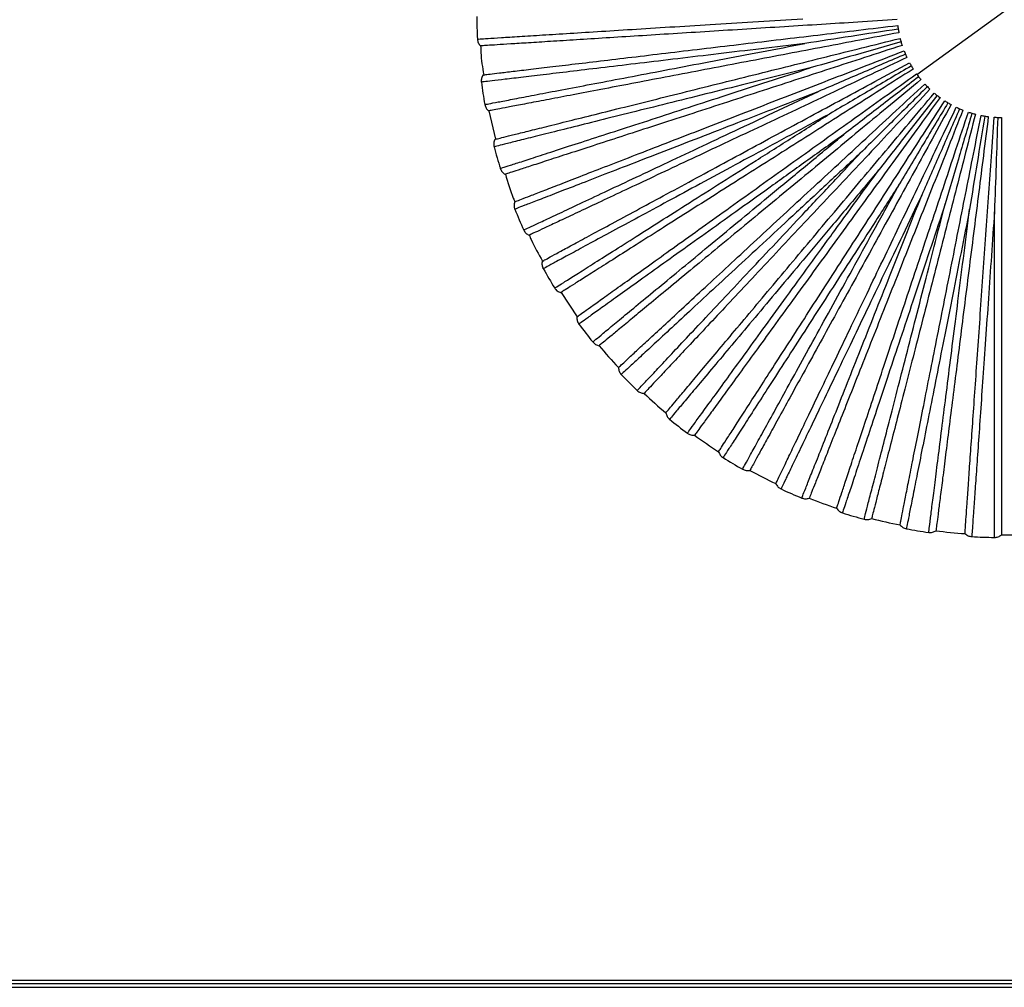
# Paper-space layout '_Superior' of a CAD drawing. Header units: millimetres. Extents: x -509 to 509, y -549 to 547.
# Tile 29 of 33: x 221 to 409, y -1 to 185. Entities that reach past the tile are written whole.
import ezdxf

# ---------------------------------------------------------------- set-up
doc = ezdxf.new("R2010")
doc.units = ezdxf.units.MM

psp = doc.layouts.new('_Superior')

# ---------------------------------------------------------------- linework, layer by layer
at = {"color": 7, "linetype": 'Continuous', "lineweight": 25}
for p, q in [((392.64, 174.32), (425, 197.83)), ((310.65, 167.35), (311.91, 161.91)), ((324.46, 132.54), (327.53, 127.88)), ((433, 0.65), (50.2, 0.65)), ((433.45, 0), (50.26, 0)), ((50.31, -0.65), (433, -0.65))]:
    psp.add_line(p, q, dxfattribs=at)
for radius, start, end in [(100.5, 180.3635, 182.836), (100.5, 187.5632, 190.0362), (100.5, 194.7631, 197.2364), (100.5, 201.963, 204.4367), (100.5, 209.1631, 211.6368), (100.5, 216.3633, 218.8369), (100, 219.6007, 222.7994), (100.5, 223.5635, 226.037), (100, 226.8006, 229.9995), (100.5, 230.7638, 233.2368), (100, 234.0003, 237.1998), (100.5, 237.964, 240.4366), (100, 241.1998, 244.4), (100.5, 245.1642, 247.6364), (100, 248.3995, 251.6002), (100.5, 252.3643, 254.8359), (100, 255.5993, 258.8005), (100.5, 259.5644, 262.0357), (100, 262.7992, 266.0006), (100.5, 266.7644, 269.2356), (100, 269.9993, 273.2007)]:
    psp.add_arc((408.82, 186.07), radius, start, end, dxfattribs=at)
for points, knots in [([(308.44, 181.1), (308.54, 181.11), (308.74, 181.12), (310.34, 181.22), (312.87, 181.38), (316.38, 181.6), (320.79, 181.88), (326.06, 182.21), (332.11, 182.59), (338.84, 183.01), (346.18, 183.47), (354.01, 183.96), (362.21, 184.48), (367.9, 184.83), (370.75, 185.01)], [0, 0, 0, 0, 0.083445, 0.167006, 0.250708, 0.333669, 0.41686, 0.500454, 0.583374, 0.666709, 0.750181, 0.833089, 0.916578, 1, 1, 1, 1]), ([(388.86, 184.82), (386.34, 184.66), (381.5, 184.35), (374.26, 183.9), (367.14, 183.45), (359.95, 183), (352.8, 182.55), (345.83, 182.11), (339.18, 181.69), (332.97, 181.3), (327.33, 180.95), (322.36, 180.63), (318.14, 180.37), (314.71, 180.15), (312.1, 179.99), (310.29, 179.87), (309.21, 179.81), (309.08, 179.8), (309.01, 179.79)], [0, 0, 0, 0, 0.062456, 0.119828, 0.179243, 0.240502, 0.303357, 0.367511, 0.432626, 0.498331, 0.564234, 0.629934, 0.695041, 0.759182, 0.822021, 0.88326, 0.942652, 1, 1, 1, 1]), ([(309.52, 174.23), (309.58, 174.24), (309.72, 174.26), (310.79, 174.38), (312.59, 174.6), (315.19, 174.91), (318.6, 175.31), (322.8, 175.82), (327.74, 176.4), (333.35, 177.07), (339.53, 177.81), (346.15, 178.6), (353.08, 179.43), (360.19, 180.27), (367.35, 181.13), (374.44, 181.97), (381.64, 182.83), (386.45, 183.41), (388.96, 183.7)], [0, 0, 0, 0, 0.057348, 0.11674, 0.177979, 0.240818, 0.304959, 0.370066, 0.435766, 0.501669, 0.567374, 0.632489, 0.696643, 0.759498, 0.820757, 0.880172, 0.937544, 1, 1, 1, 1]), ([(389.05, 183.01), (386.04, 182.55), (380.06, 181.62), (374.12, 180.7), (371.18, 180.25)], [0, 0, 0, 0, 0.504814, 1, 1, 1, 1]), ([(388.96, 183.7), (388.97, 183.6), (389, 183.39), (389.03, 183.14), (389.05, 183.01)], [0, 0, 0, 0, 0.50044, 1, 1, 1, 1]), ([(389.05, 183.01), (389.07, 182.89), (389.11, 182.64), (389.15, 182.43), (389.17, 182.32)], [0, 0, 0, 0, 0.499702, 1, 1, 1, 1]), ([(389.17, 182.32), (386.69, 181.85), (381.93, 180.94), (374.81, 179.58), (367.8, 178.25), (360.72, 176.9), (353.68, 175.56), (346.82, 174.25), (340.27, 173), (334.17, 171.83), (328.61, 170.77), (323.72, 169.84), (319.57, 169.05), (316.2, 168.4), (313.62, 167.91), (311.85, 167.57), (310.78, 167.37), (310.65, 167.35), (310.59, 167.33)], [0, 0, 0, 0, 0.062456, 0.119828, 0.179243, 0.240502, 0.303357, 0.367511, 0.432626, 0.498331, 0.564234, 0.629934, 0.695041, 0.759182, 0.822021, 0.88326, 0.942652, 1, 1, 1, 1]), ([(311.79, 161.88), (311.85, 161.9), (311.98, 161.93), (313.03, 162.19), (314.78, 162.63), (317.33, 163.26), (320.66, 164.09), (324.76, 165.12), (329.59, 166.32), (335.08, 167.69), (341.11, 169.19), (347.58, 170.8), (354.36, 172.49), (361.3, 174.23), (368.3, 175.97), (375.22, 177.7), (382.26, 179.45), (386.96, 180.62), (389.41, 181.23)], [0, 0, 0, 0, 0.057348, 0.11674, 0.177979, 0.240818, 0.304959, 0.370066, 0.435766, 0.501669, 0.567374, 0.632489, 0.696643, 0.759498, 0.820757, 0.880172, 0.937544, 1, 1, 1, 1]), ([(389.41, 181.23), (389.44, 181.13), (389.49, 180.93), (389.56, 180.68), (389.59, 180.56)], [0, 0, 0, 0, 0.50044, 1, 1, 1, 1]), ([(371.18, 180.25), (368.36, 179.91), (362.73, 179.24), (354.57, 178.26), (346.78, 177.33), (339.48, 176.46), (332.77, 175.66), (326.75, 174.94), (321.51, 174.31), (317.11, 173.79), (313.63, 173.37), (311.07, 173.07), (309.62, 172.9), (309.02, 172.82), (309.19, 172.84), (309.19, 172.84)], [0, 0, 0, 0, 0.0830931, 0.1661075, 0.249783, 0.3327881, 0.4158953, 0.4995418, 0.5824873, 0.6657176, 0.7492813, 0.8321946, 0.9155823, 0.9995321, 1, 1, 1, 1]), ([(309.06, 179.79), (309.07, 179.37), (309.11, 177.51), (309.41, 175.67), (309.64, 174.25)], [0, 0, 0, 0, 0.22957, 1, 1, 1, 1]), ([(309.86, 168.56), (309.95, 168.58), (310.15, 168.61), (311.73, 168.91), (314.22, 169.39), (317.67, 170.05), (322.01, 170.88), (327.2, 171.87), (333.15, 173), (339.78, 174.26), (347, 175.64), (354.71, 177.11), (362.78, 178.65), (368.38, 179.71), (371.18, 180.25)], [0, 0, 0, 0, 0.083445, 0.167006, 0.250708, 0.333669, 0.41686, 0.500454, 0.583374, 0.666709, 0.750181, 0.833089, 0.916578, 1, 1, 1, 1]), ([(389.8, 179.89), (387.39, 179.11), (382.79, 177.61), (375.89, 175.37), (369.1, 173.17), (362.25, 170.94), (355.44, 168.73), (348.8, 166.57), (342.45, 164.51), (336.54, 162.59), (331.16, 160.84), (326.43, 159.3), (322.41, 158), (319.14, 156.93), (316.65, 156.12), (314.93, 155.57), (313.9, 155.23), (313.77, 155.19), (313.71, 155.17)], [0, 0, 0, 0, 0.062456, 0.119828, 0.179243, 0.240502, 0.303357, 0.367511, 0.432626, 0.498331, 0.564234, 0.629934, 0.695041, 0.759182, 0.822021, 0.88326, 0.942652, 1, 1, 1, 1]), ([(389.59, 180.56), (386.66, 179.72), (380.85, 178.05), (375.07, 176.4), (372.21, 175.57)], [0, 0, 0, 0, 0.504814, 1, 1, 1, 1]), ([(389.59, 180.56), (389.63, 180.44), (389.7, 180.2), (389.76, 179.99), (389.8, 179.89)], [0, 0, 0, 0, 0.499702, 1, 1, 1, 1]), ([(315.58, 149.91), (315.64, 149.93), (315.77, 149.98), (316.78, 150.37), (318.46, 151.03), (320.91, 151.97), (324.11, 153.22), (328.05, 154.75), (332.69, 156.55), (337.96, 158.59), (343.76, 160.84), (349.98, 163.25), (356.49, 165.78), (363.16, 168.36), (369.88, 170.97), (376.54, 173.55), (383.3, 176.17), (387.82, 177.93), (390.17, 178.84)], [0, 0, 0, 0, 0.0573481, 0.1167402, 0.1779794, 0.2408178, 0.3049593, 0.3700658, 0.4357662, 0.5016686, 0.5673735, 0.6324889, 0.6966434, 0.7594984, 0.8207573, 0.8801717, 0.937544, 1, 1, 1, 1]), ([(390.72, 177.56), (388.44, 176.48), (384.05, 174.42), (377.49, 171.33), (371.03, 168.29), (364.51, 165.22), (358.03, 162.17), (351.71, 159.2), (345.68, 156.36), (340.05, 153.71), (334.94, 151.31), (330.43, 149.19), (326.61, 147.39), (323.5, 145.93), (321.13, 144.81), (319.49, 144.04), (318.51, 143.58), (318.39, 143.52), (318.33, 143.49)], [0, 0, 0, 0, 0.062456, 0.119828, 0.179243, 0.240502, 0.303357, 0.367511, 0.432626, 0.498331, 0.564234, 0.629934, 0.695041, 0.759182, 0.822021, 0.88326, 0.942652, 1, 1, 1, 1]), ([(390.43, 178.19), (387.63, 176.99), (382.08, 174.61), (376.55, 172.24), (373.81, 171.07)], [0, 0, 0, 0, 0.504814, 1, 1, 1, 1]), ([(390.17, 178.84), (390.21, 178.74), (390.29, 178.54), (390.39, 178.31), (390.43, 178.19)], [0, 0, 0, 0, 0.50044, 1, 1, 1, 1]), ([(390.43, 178.19), (390.48, 178.08), (390.59, 177.85), (390.68, 177.65), (390.72, 177.56)], [0, 0, 0, 0, 0.499702, 1, 1, 1, 1]), ([(372.21, 175.57), (369.45, 174.89), (363.95, 173.51), (355.97, 171.52), (348.36, 169.62), (341.23, 167.84), (334.68, 166.21), (328.8, 164.74), (323.67, 163.46), (319.37, 162.39), (315.97, 161.54), (313.47, 160.92), (312.06, 160.57), (311.47, 160.42), (311.64, 160.46), (311.64, 160.46)], [0, 0, 0, 0, 0.083093, 0.166108, 0.249783, 0.332788, 0.415895, 0.499542, 0.582487, 0.665718, 0.749281, 0.832195, 0.915582, 0.999532, 1, 1, 1, 1]), ([(312.83, 156.29), (312.93, 156.32), (313.11, 156.39), (314.64, 156.88), (317.05, 157.66), (320.4, 158.75), (324.6, 160.12), (329.62, 161.75), (335.39, 163.62), (341.8, 165.7), (348.79, 167.97), (356.26, 170.4), (364.08, 172.94), (369.5, 174.7), (372.21, 175.57)], [0, 0, 0, 0, 0.0834447, 0.1670064, 0.2507083, 0.3336692, 0.4168604, 0.5004543, 0.5833742, 0.6667087, 0.7501813, 0.8330888, 0.9165781, 1, 1, 1, 1]), ([(320.85, 138.51), (320.91, 138.54), (321.02, 138.6), (321.98, 139.12), (323.57, 139.98), (325.87, 141.23), (328.89, 142.86), (332.62, 144.87), (337, 147.24), (341.97, 149.93), (347.44, 152.88), (353.3, 156.06), (359.44, 159.38), (365.74, 162.78), (372.08, 166.21), (378.36, 169.6), (384.74, 173.05), (389, 175.36), (391.22, 176.56)], [0, 0, 0, 0, 0.057348, 0.11674, 0.177979, 0.240818, 0.304959, 0.370066, 0.435766, 0.501669, 0.567374, 0.632489, 0.696643, 0.759498, 0.820757, 0.880172, 0.937544, 1, 1, 1, 1]), ([(391.57, 175.95), (388.94, 174.41), (383.72, 171.35), (378.54, 168.31), (375.97, 166.8)], [0, 0, 0, 0, 0.504814, 1, 1, 1, 1]), ([(391.22, 176.56), (391.27, 176.47), (391.38, 176.28), (391.5, 176.06), (391.57, 175.95)], [0, 0, 0, 0, 0.50044, 1, 1, 1, 1]), ([(391.57, 175.95), (391.63, 175.84), (391.76, 175.63), (391.87, 175.45), (391.93, 175.36)], [0, 0, 0, 0, 0.499702, 1, 1, 1, 1]), ([(391.93, 175.36), (389.8, 174), (385.71, 171.41), (379.58, 167.52), (373.56, 163.7), (367.47, 159.83), (361.43, 156), (355.53, 152.26), (349.9, 148.68), (344.65, 145.35), (339.88, 142.32), (335.68, 139.66), (332.1, 137.39), (329.2, 135.55), (326.99, 134.14), (325.47, 133.18), (324.55, 132.59), (324.44, 132.52), (324.38, 132.49)], [0, 0, 0, 0, 0.062456, 0.119828, 0.179243, 0.240502, 0.303357, 0.367511, 0.432626, 0.498331, 0.564234, 0.629934, 0.695041, 0.759182, 0.822021, 0.88326, 0.942652, 1, 1, 1, 1]), ([(327.51, 127.86), (327.56, 127.9), (327.67, 127.97), (328.55, 128.61), (330.02, 129.66), (332.15, 131.18), (334.94, 133.18), (338.38, 135.64), (342.43, 138.54), (347.02, 141.83), (352.08, 145.45), (357.5, 149.33), (363.18, 153.4), (369, 157.57), (374.86, 161.76), (380.66, 165.92), (386.56, 170.14), (390.5, 172.96), (392.56, 174.43)], [0, 0, 0, 0, 0.057348, 0.11674, 0.177979, 0.240818, 0.304959, 0.370066, 0.435766, 0.501669, 0.567374, 0.632489, 0.696643, 0.759498, 0.820757, 0.880172, 0.937544, 1, 1, 1, 1]), ([(392.97, 173.87), (390.55, 172.01), (385.77, 168.32), (381, 164.65), (378.64, 162.83)], [0, 0, 0, 0, 0.504814, 1, 1, 1, 1]), ([(392.56, 174.43), (392.62, 174.34), (392.74, 174.17), (392.89, 173.97), (392.97, 173.87)], [0, 0, 0, 0, 0.50044, 1, 1, 1, 1]), ([(392.97, 173.87), (393.05, 173.77), (393.2, 173.57), (393.34, 173.41), (393.41, 173.32)], [0, 0, 0, 0, 0.499702, 1, 1, 1, 1]), ([(393.41, 173.32), (391.46, 171.71), (387.73, 168.63), (382.14, 164), (376.64, 159.45), (371.09, 154.86), (365.57, 150.29), (360.19, 145.84), (355.05, 141.59), (350.26, 137.63), (345.91, 134.03), (342.07, 130.85), (338.81, 128.16), (336.16, 125.97), (334.14, 124.3), (332.75, 123.15), (331.92, 122.45), (331.82, 122.37), (331.77, 122.33)], [0, 0, 0, 0, 0.062456, 0.1198283, 0.1792427, 0.2405016, 0.3033566, 0.3675111, 0.4326265, 0.4983314, 0.5642338, 0.6299342, 0.6950407, 0.7591822, 0.8220206, 0.8832598, 0.9426519, 1, 1, 1, 1]), ([(335.44, 118.13), (335.49, 118.17), (335.59, 118.26), (336.39, 119), (337.71, 120.23), (339.63, 122.01), (342.15, 124.34), (345.26, 127.21), (348.91, 130.6), (353.06, 134.44), (357.62, 138.66), (362.51, 143.19), (367.63, 147.94), (372.89, 152.8), (378.18, 157.7), (383.41, 162.55), (388.73, 167.48), (392.29, 170.77), (394.14, 172.48)], [0, 0, 0, 0, 0.057348, 0.11674, 0.177979, 0.240818, 0.304959, 0.370066, 0.435766, 0.501669, 0.567374, 0.632489, 0.696643, 0.759498, 0.820757, 0.880172, 0.937544, 1, 1, 1, 1]), ([(394.63, 171.98), (392.46, 169.83), (388.17, 165.57), (383.91, 161.33), (381.79, 159.24)], [0, 0, 0, 0, 0.504814, 1, 1, 1, 1]), ([(394.14, 172.48), (394.21, 172.41), (394.36, 172.25), (394.54, 172.07), (394.63, 171.98)], [0, 0, 0, 0, 0.50044, 1, 1, 1, 1]), ([(394.63, 171.98), (394.72, 171.89), (394.89, 171.71), (395.05, 171.57), (395.13, 171.49)], [0, 0, 0, 0, 0.499702, 1, 1, 1, 1]), ([(373.81, 171.07), (371.17, 170.04), (365.88, 167.99), (358.21, 165.01), (350.9, 162.17), (344.05, 159.52), (337.75, 157.07), (332.1, 154.88), (327.18, 152.97), (323.04, 151.37), (319.77, 150.1), (317.37, 149.17), (316.01, 148.64), (315.45, 148.42), (315.61, 148.48), (315.61, 148.48)], [0, 0, 0, 0, 0.083093, 0.166108, 0.249783, 0.332788, 0.415895, 0.499542, 0.582487, 0.665718, 0.749281, 0.832195, 0.915582, 0.999532, 1, 1, 1, 1]), ([(317.32, 144.5), (317.41, 144.54), (317.59, 144.62), (319.04, 145.31), (321.34, 146.39), (324.52, 147.88), (328.52, 149.77), (333.3, 152.01), (338.78, 154.59), (344.89, 157.47), (351.53, 160.59), (358.64, 163.93), (366.07, 167.43), (371.23, 169.86), (373.81, 171.07)], [0, 0, 0, 0, 0.083445, 0.167006, 0.250708, 0.333669, 0.41686, 0.500454, 0.583374, 0.666709, 0.750181, 0.833089, 0.916578, 1, 1, 1, 1]), ([(395.13, 171.49), (393.4, 169.65), (390.08, 166.12), (385.12, 160.83), (380.23, 155.63), (375.3, 150.38), (370.39, 145.16), (365.61, 140.07), (361.05, 135.21), (356.79, 130.67), (352.92, 126.55), (349.52, 122.92), (346.62, 119.84), (344.27, 117.34), (342.48, 115.43), (341.24, 114.11), (340.5, 113.32), (340.41, 113.22), (340.36, 113.18)], [0, 0, 0, 0, 0.062456, 0.119828, 0.179243, 0.240502, 0.303357, 0.367511, 0.432626, 0.498331, 0.564234, 0.629934, 0.695041, 0.759182, 0.822021, 0.88326, 0.942652, 1, 1, 1, 1]), ([(344.54, 109.47), (344.58, 109.52), (344.66, 109.62), (345.36, 110.45), (346.52, 111.83), (348.21, 113.84), (350.41, 116.47), (353.13, 119.71), (356.33, 123.53), (359.97, 127.85), (363.96, 132.62), (368.25, 137.73), (372.74, 143.08), (377.34, 148.56), (381.98, 154.08), (386.56, 159.55), (391.22, 165.1), (394.34, 168.82), (395.96, 170.75)], [0, 0, 0, 0, 0.057348, 0.11674, 0.177979, 0.240818, 0.304959, 0.370066, 0.435766, 0.501669, 0.567374, 0.632489, 0.696643, 0.759498, 0.820757, 0.880172, 0.937544, 1, 1, 1, 1]), ([(397.06, 169.89), (395.58, 167.85), (392.73, 163.93), (388.47, 158.06), (384.27, 152.29), (380.03, 146.46), (375.83, 140.66), (371.72, 135.01), (367.8, 129.62), (364.15, 124.59), (360.83, 120.02), (357.9, 115.99), (355.41, 112.57), (353.39, 109.79), (351.85, 107.67), (350.79, 106.21), (350.15, 105.33), (350.08, 105.22), (350.04, 105.17)], [0, 0, 0, 0, 0.062456, 0.119828, 0.179243, 0.240502, 0.303357, 0.367511, 0.432626, 0.498331, 0.564234, 0.629934, 0.695041, 0.759182, 0.822021, 0.88326, 0.942652, 1, 1, 1, 1]), ([(396.5, 170.31), (394.63, 167.91), (390.9, 163.15), (387.2, 158.41), (385.37, 156.06)], [0, 0, 0, 0, 0.504814, 1, 1, 1, 1]), ([(395.96, 170.75), (396.04, 170.68), (396.21, 170.55), (396.4, 170.39), (396.5, 170.31)], [0, 0, 0, 0, 0.50044, 1, 1, 1, 1]), ([(396.5, 170.31), (396.6, 170.23), (396.8, 170.08), (396.98, 169.95), (397.06, 169.89)], [0, 0, 0, 0, 0.499702, 1, 1, 1, 1]), ([(354.65, 102.02), (354.68, 102.07), (354.75, 102.18), (355.34, 103.09), (356.32, 104.61), (357.74, 106.81), (359.6, 109.7), (361.89, 113.26), (364.59, 117.44), (367.65, 122.19), (371.02, 127.42), (374.63, 133.02), (378.41, 138.89), (382.29, 144.91), (386.2, 150.97), (390.06, 156.97), (393.99, 163.06), (396.61, 167.14), (397.98, 169.26)], [0, 0, 0, 0, 0.057348, 0.11674, 0.177979, 0.240818, 0.304959, 0.370066, 0.435766, 0.501669, 0.567374, 0.632489, 0.696643, 0.759498, 0.820757, 0.880172, 0.937544, 1, 1, 1, 1]), ([(399.18, 168.55), (397.97, 166.33), (395.63, 162.09), (392.14, 155.73), (388.7, 149.48), (385.23, 143.16), (381.78, 136.89), (378.41, 130.77), (375.2, 124.93), (372.2, 119.47), (369.48, 114.52), (367.08, 110.16), (365.05, 106.45), (363.39, 103.44), (362.13, 101.15), (361.26, 99.57), (360.74, 98.61), (360.67, 98.5), (360.64, 98.44)], [0, 0, 0, 0, 0.062456, 0.1198283, 0.1792427, 0.2405016, 0.3033566, 0.3675111, 0.4326265, 0.4983314, 0.5642338, 0.6299342, 0.6950407, 0.7591822, 0.8220206, 0.8832598, 0.9426519, 1, 1, 1, 1]), ([(365.61, 95.89), (365.64, 95.95), (365.69, 96.07), (366.16, 97.05), (366.94, 98.67), (368.08, 101.04), (369.56, 104.13), (371.39, 107.95), (373.54, 112.44), (375.98, 117.53), (378.67, 123.14), (381.55, 129.16), (384.56, 135.45), (387.66, 141.91), (390.77, 148.41), (393.86, 154.85), (396.99, 161.39), (399.08, 165.76), (400.18, 168.04)], [0, 0, 0, 0, 0.0573481, 0.1167402, 0.1779794, 0.2408178, 0.3049593, 0.3700658, 0.4357662, 0.5016686, 0.5673735, 0.6324889, 0.6966434, 0.7594984, 0.8207573, 0.8801717, 0.937544, 1, 1, 1, 1]), ([(398.58, 168.89), (397.01, 166.27), (393.92, 161.08), (390.84, 155.92), (389.32, 153.36)], [0, 0, 0, 0, 0.504814, 1, 1, 1, 1]), ([(397.98, 169.26), (398.07, 169.2), (398.25, 169.09), (398.47, 168.96), (398.58, 168.89)], [0, 0, 0, 0, 0.50044, 1, 1, 1, 1]), ([(398.58, 168.89), (398.69, 168.83), (398.9, 168.7), (399.09, 168.6), (399.18, 168.55)], [0, 0, 0, 0, 0.499702, 1, 1, 1, 1]), ([(400.18, 168.04), (400.27, 167.99), (400.46, 167.9), (400.69, 167.8), (400.81, 167.75)], [0, 0, 0, 0, 0.50044, 1, 1, 1, 1]), ([(375.97, 166.8), (373.47, 165.45), (368.48, 162.75), (361.25, 158.84), (354.35, 155.1), (347.89, 151.61), (341.94, 148.39), (336.62, 145.51), (331.97, 143), (328.07, 140.89), (324.99, 139.22), (322.72, 138), (321.44, 137.3), (320.91, 137.02), (321.06, 137.1), (321.06, 137.1)], [0, 0, 0, 0, 0.083093, 0.166108, 0.249783, 0.332788, 0.415895, 0.499542, 0.582487, 0.665718, 0.749281, 0.832195, 0.915582, 0.999532, 1, 1, 1, 1]), ([(323.25, 133.36), (323.34, 133.41), (323.5, 133.52), (324.86, 134.38), (327, 135.74), (329.97, 137.62), (333.7, 139.99), (338.16, 142.82), (343.28, 146.06), (348.97, 149.68), (355.18, 153.61), (361.81, 157.82), (368.75, 162.22), (373.56, 165.27), (375.97, 166.8)], [0, 0, 0, 0, 0.083445, 0.167006, 0.250708, 0.333669, 0.41686, 0.500454, 0.583374, 0.666709, 0.750181, 0.833089, 0.916578, 1, 1, 1, 1]), ([(401.45, 167.48), (400.52, 165.13), (398.74, 160.62), (396.07, 153.88), (393.44, 147.25), (390.79, 140.54), (388.15, 133.89), (385.58, 127.39), (383.13, 121.19), (380.84, 115.41), (378.76, 110.16), (376.93, 105.53), (375.37, 101.59), (374.11, 98.4), (373.14, 95.96), (372.48, 94.29), (372.08, 93.28), (372.03, 93.15), (372, 93.09)], [0, 0, 0, 0, 0.062456, 0.119828, 0.179243, 0.240502, 0.303357, 0.367511, 0.432626, 0.498331, 0.564234, 0.629934, 0.695041, 0.759182, 0.822021, 0.88326, 0.942652, 1, 1, 1, 1]), ([(377.25, 91.18), (377.27, 91.25), (377.31, 91.37), (377.66, 92.4), (378.23, 94.11), (379.05, 96.6), (380.14, 99.86), (381.47, 103.87), (383.04, 108.6), (384.83, 113.96), (386.79, 119.86), (388.9, 126.19), (391.1, 132.81), (393.36, 139.61), (395.64, 146.45), (397.89, 153.22), (400.18, 160.1), (401.71, 164.7), (402.5, 167.09)], [0, 0, 0, 0, 0.057348, 0.11674, 0.177979, 0.240818, 0.304959, 0.370066, 0.435766, 0.501669, 0.567374, 0.632489, 0.696643, 0.759498, 0.820757, 0.880172, 0.937544, 1, 1, 1, 1]), ([(403.84, 166.7), (403.22, 164.25), (402.01, 159.56), (400.21, 152.54), (398.43, 145.63), (396.64, 138.64), (394.86, 131.71), (393.12, 124.94), (391.46, 118.49), (389.92, 112.46), (388.51, 106.99), (387.27, 102.17), (386.22, 98.07), (385.37, 94.74), (384.72, 92.2), (384.27, 90.46), (384, 89.4), (383.96, 89.28), (383.95, 89.21)], [0, 0, 0, 0, 0.062456, 0.119828, 0.179243, 0.240502, 0.303357, 0.367511, 0.432626, 0.498331, 0.564234, 0.629934, 0.695041, 0.759182, 0.822021, 0.88326, 0.942652, 1, 1, 1, 1]), ([(389.39, 87.98), (389.41, 88.04), (389.43, 88.17), (389.64, 89.24), (389.99, 91), (390.5, 93.58), (391.17, 96.94), (391.99, 101.09), (392.96, 105.98), (394.06, 111.52), (395.26, 117.62), (396.56, 124.16), (397.92, 131.01), (399.31, 138.04), (400.71, 145.11), (402.09, 152.11), (403.5, 159.22), (404.44, 163.98), (404.93, 166.45)], [0, 0, 0, 0, 0.057348, 0.11674, 0.177979, 0.240818, 0.304959, 0.370066, 0.435766, 0.501669, 0.567374, 0.632489, 0.696643, 0.759498, 0.820757, 0.880172, 0.937544, 1, 1, 1, 1]), ([(400.81, 167.75), (399.59, 164.95), (397.17, 159.41), (394.76, 153.9), (393.57, 151.17)], [0, 0, 0, 0, 0.504814, 1, 1, 1, 1]), ([(406.31, 166.23), (405.99, 163.72), (405.39, 158.92), (404.48, 151.72), (403.58, 144.64), (402.68, 137.49), (401.78, 130.39), (400.91, 123.46), (400.07, 116.84), (399.29, 110.67), (398.58, 105.07), (397.96, 100.13), (397.43, 95.93), (397, 92.53), (396.67, 89.92), (396.44, 88.13), (396.31, 87.06), (396.29, 86.93), (396.28, 86.86)], [0, 0, 0, 0, 0.062456, 0.1198283, 0.1792427, 0.2405016, 0.3033566, 0.3675111, 0.4326265, 0.4983314, 0.5642338, 0.6299342, 0.6950407, 0.7591822, 0.8220206, 0.8832598, 0.9426519, 1, 1, 1, 1]), ([(403.17, 166.89), (402.31, 163.96), (400.6, 158.16), (398.9, 152.39), (398.06, 149.54)], [0, 0, 0, 0, 0.504814, 1, 1, 1, 1]), ([(400.81, 167.75), (400.93, 167.7), (401.16, 167.6), (401.36, 167.52), (401.45, 167.48)], [0, 0, 0, 0, 0.499702, 1, 1, 1, 1]), ([(401.84, 86.32), (401.85, 86.38), (401.86, 86.51), (401.93, 87.6), (402.06, 89.4), (402.24, 92.01), (402.48, 95.44), (402.77, 99.66), (403.12, 104.62), (403.52, 110.26), (403.95, 116.46), (404.41, 123.12), (404.9, 130.08), (405.4, 137.22), (405.9, 144.42), (406.4, 151.53), (406.91, 158.77), (407.25, 163.6), (407.42, 166.12)], [0, 0, 0, 0, 0.057348, 0.11674, 0.177979, 0.240818, 0.304959, 0.370066, 0.435766, 0.501669, 0.567374, 0.632489, 0.696643, 0.759498, 0.820757, 0.880172, 0.937544, 1, 1, 1, 1]), ([(402.5, 167.09), (402.61, 167.06), (402.81, 167), (403.05, 166.92), (403.17, 166.89)], [0, 0, 0, 0, 0.50044, 1, 1, 1, 1]), ([(405.62, 166.33), (405.13, 163.32), (404.17, 157.35), (403.2, 151.42), (402.73, 148.48)], [0, 0, 0, 0, 0.504814, 1, 1, 1, 1]), ([(403.17, 166.89), (403.29, 166.85), (403.53, 166.78), (403.74, 166.73), (403.84, 166.7)], [0, 0, 0, 0, 0.499702, 1, 1, 1, 1]), ([(404.93, 166.45), (405.04, 166.43), (405.24, 166.39), (405.49, 166.35), (405.62, 166.33)], [0, 0, 0, 0, 0.50044, 1, 1, 1, 1]), ([(405.62, 166.33), (405.74, 166.31), (405.99, 166.27), (406.21, 166.24), (406.31, 166.23)], [0, 0, 0, 0, 0.4997022, 1, 1, 1, 1]), ([(407.42, 166.12), (407.53, 166.11), (407.74, 166.1), (407.99, 166.09), (408.12, 166.08)], [0, 0, 0, 0, 0.50044, 1, 1, 1, 1]), ([(408.12, 166.08), (408.01, 163.04), (407.8, 157), (407.59, 150.99), (407.49, 148.01)], [0, 0, 0, 0, 0.504814, 1, 1, 1, 1]), ([(408.12, 166.08), (408.25, 166.08), (408.5, 166.07), (408.71, 166.07), (408.82, 166.07)], [0, 0, 0, 0, 0.499702, 1, 1, 1, 1]), ([(408.82, 166.07), (408.82, 163.55), (408.82, 158.7), (408.82, 151.45), (408.82, 144.31), (408.82, 137.11), (408.82, 129.94), (408.82, 122.96), (408.82, 116.29), (408.82, 110.07), (408.82, 104.42), (408.82, 99.44), (408.82, 95.21), (408.82, 91.78), (408.82, 89.16), (408.82, 87.36), (408.82, 86.27), (408.82, 86.14), (408.82, 86.07)], [0, 0, 0, 0, 0.062456, 0.1198283, 0.1792427, 0.2405016, 0.3033566, 0.3675111, 0.4326265, 0.4983314, 0.5642338, 0.6299342, 0.6950407, 0.7591822, 0.8220206, 0.8832598, 0.9426519, 1, 1, 1, 1]), ([(378.64, 162.83), (376.33, 161.18), (371.72, 157.88), (365.04, 153.09), (358.66, 148.52), (352.69, 144.24), (347.19, 140.31), (342.27, 136.78), (337.97, 133.71), (334.37, 131.13), (331.52, 129.08), (329.42, 127.58), (328.24, 126.74), (327.75, 126.39), (327.89, 126.49), (327.89, 126.49)], [0, 0, 0, 0, 0.0830931, 0.1661075, 0.249783, 0.3327881, 0.4158953, 0.4995418, 0.5824873, 0.6657176, 0.7492813, 0.8321946, 0.9155823, 0.9995321, 1, 1, 1, 1]), ([(330.54, 123.05), (330.61, 123.11), (330.76, 123.24), (332, 124.26), (333.95, 125.88), (336.66, 128.12), (340.07, 130.94), (344.14, 134.3), (348.81, 138.16), (354.01, 142.47), (359.67, 147.15), (365.72, 152.15), (372.05, 157.39), (376.45, 161.02), (378.64, 162.83)], [0, 0, 0, 0, 0.083445, 0.167006, 0.250708, 0.333669, 0.41686, 0.500454, 0.583374, 0.666709, 0.750181, 0.833089, 0.916578, 1, 1, 1, 1]), ([(381.79, 159.24), (379.71, 157.31), (375.55, 153.45), (369.52, 147.86), (363.76, 142.53), (358.37, 137.54), (353.42, 132.95), (348.97, 128.83), (345.1, 125.24), (341.84, 122.23), (339.27, 119.85), (337.38, 118.09), (336.31, 117.11), (335.87, 116.7), (336, 116.81), (336, 116.81)], [0, 0, 0, 0, 0.083093, 0.166108, 0.249783, 0.332788, 0.415895, 0.499542, 0.582487, 0.665718, 0.749281, 0.832195, 0.915582, 0.999532, 1, 1, 1, 1]), ([(339.05, 113.74), (339.12, 113.81), (339.25, 113.95), (340.35, 115.12), (342.09, 116.97), (344.5, 119.53), (347.52, 122.76), (351.14, 126.6), (355.29, 131.02), (359.91, 135.94), (364.94, 141.29), (370.31, 147.01), (375.94, 153.01), (379.84, 157.16), (381.79, 159.24)], [0, 0, 0, 0, 0.083445, 0.167006, 0.250708, 0.333669, 0.41686, 0.500454, 0.583374, 0.666709, 0.750181, 0.833089, 0.916578, 1, 1, 1, 1]), ([(313.79, 155.2), (314.25, 153.64), (314.77, 151.85), (315.51, 150.14), (315.61, 149.92)], [0, 0, 0, 0, 0.869759, 1, 1, 1, 1]), ([(385.37, 156.06), (383.55, 153.89), (379.9, 149.54), (374.62, 143.24), (369.58, 137.23), (364.85, 131.6), (360.51, 126.42), (356.62, 121.78), (353.22, 117.73), (350.37, 114.34), (348.12, 111.65), (346.46, 109.68), (345.53, 108.56), (345.14, 108.1), (345.25, 108.23), (345.25, 108.23)], [0, 0, 0, 0, 0.0830931, 0.1661075, 0.249783, 0.3327881, 0.4158953, 0.4995418, 0.5824873, 0.6657176, 0.7492813, 0.8321946, 0.9155823, 0.9995321, 1, 1, 1, 1]), ([(348.67, 105.56), (348.73, 105.64), (348.84, 105.8), (349.79, 107.1), (351.28, 109.15), (353.34, 112), (355.94, 115.57), (359.05, 119.84), (362.61, 124.75), (366.57, 130.2), (370.89, 136.15), (375.51, 142.5), (380.34, 149.15), (383.69, 153.76), (385.37, 156.06)], [0, 0, 0, 0, 0.083445, 0.167006, 0.250708, 0.333669, 0.41686, 0.500454, 0.583374, 0.666709, 0.750181, 0.833089, 0.916578, 1, 1, 1, 1]), ([(389.32, 153.36), (387.78, 150.97), (384.71, 146.2), (380.26, 139.29), (376.01, 132.7), (372.03, 126.52), (368.37, 120.84), (365.09, 115.75), (362.23, 111.31), (359.82, 107.58), (357.93, 104.63), (356.53, 102.46), (355.74, 101.24), (355.41, 100.73), (355.51, 100.88), (355.51, 100.88)], [0, 0, 0, 0, 0.083093, 0.166108, 0.249783, 0.332788, 0.415895, 0.499542, 0.582487, 0.665718, 0.749281, 0.832195, 0.915582, 0.999532, 1, 1, 1, 1]), ([(359.23, 98.66), (359.28, 98.75), (359.37, 98.92), (360.15, 100.33), (361.37, 102.55), (363.06, 105.63), (365.2, 109.5), (367.74, 114.13), (370.66, 119.44), (373.91, 125.35), (377.45, 131.79), (381.23, 138.67), (385.19, 145.87), (387.94, 150.86), (389.32, 153.36)], [0, 0, 0, 0, 0.083445, 0.167006, 0.250708, 0.333669, 0.41686, 0.500454, 0.583374, 0.666709, 0.750181, 0.833089, 0.916578, 1, 1, 1, 1]), ([(393.57, 151.17), (392.34, 148.61), (389.9, 143.5), (386.34, 136.08), (382.96, 129), (379.78, 122.37), (376.86, 116.28), (374.25, 110.82), (371.96, 106.06), (370.05, 102.06), (368.53, 98.89), (367.42, 96.57), (366.79, 95.26), (366.53, 94.71), (366.61, 94.87), (366.61, 94.87)], [0, 0, 0, 0, 0.083093, 0.166108, 0.249783, 0.332788, 0.415895, 0.499542, 0.582487, 0.665718, 0.749281, 0.832195, 0.915582, 0.999532, 1, 1, 1, 1]), ([(370.58, 93.13), (370.62, 93.23), (370.69, 93.41), (371.28, 94.9), (372.21, 97.26), (373.51, 100.53), (375.14, 104.64), (377.08, 109.55), (379.31, 115.18), (381.8, 121.45), (384.5, 128.28), (387.39, 135.58), (390.42, 143.22), (392.52, 148.52), (393.57, 151.17)], [0, 0, 0, 0, 0.0834447, 0.1670064, 0.2507083, 0.3336692, 0.4168604, 0.5004543, 0.5833742, 0.6667087, 0.7501813, 0.8330888, 0.9165781, 1, 1, 1, 1]), ([(398.06, 149.54), (397.17, 146.84), (395.38, 141.46), (392.79, 133.66), (390.31, 126.21), (387.99, 119.24), (385.86, 112.83), (383.95, 107.08), (382.28, 102.07), (380.88, 97.86), (379.78, 94.53), (378.96, 92.09), (378.5, 90.71), (378.31, 90.13), (378.37, 90.3), (378.37, 90.3)], [0, 0, 0, 0, 0.083093, 0.166108, 0.249783, 0.332788, 0.415895, 0.499542, 0.582487, 0.665718, 0.749281, 0.832195, 0.915582, 0.999532, 1, 1, 1, 1]), ([(382.53, 89.07), (382.55, 89.17), (382.6, 89.36), (383, 90.92), (383.63, 93.37), (384.51, 96.78), (385.61, 101.06), (386.92, 106.17), (388.43, 112.04), (390.11, 118.58), (391.94, 125.69), (393.89, 133.29), (395.93, 141.26), (397.35, 146.78), (398.06, 149.54)], [0, 0, 0, 0, 0.083445, 0.167006, 0.250708, 0.333669, 0.41686, 0.500454, 0.583374, 0.666709, 0.750181, 0.833089, 0.916578, 1, 1, 1, 1]), ([(402.73, 148.48), (402.18, 145.69), (401.08, 140.13), (399.48, 132.06), (397.96, 124.37), (396.53, 117.15), (395.22, 110.53), (394.05, 104.59), (393.02, 99.4), (392.16, 95.06), (391.48, 91.62), (390.98, 89.09), (390.7, 87.66), (390.58, 87.07), (390.61, 87.24), (390.61, 87.24)], [0, 0, 0, 0, 0.0830931, 0.1661075, 0.249783, 0.3327881, 0.4158953, 0.4995418, 0.5824873, 0.6657176, 0.7492813, 0.8321946, 0.9155823, 0.9995321, 1, 1, 1, 1]), ([(394.89, 86.54), (394.91, 86.64), (394.93, 86.84), (395.13, 88.43), (395.45, 90.95), (395.89, 94.43), (396.45, 98.82), (397.11, 104.06), (397.87, 110.07), (398.71, 116.76), (399.64, 124.05), (400.62, 131.84), (401.65, 140), (402.37, 145.65), (402.73, 148.48)], [0, 0, 0, 0, 0.083445, 0.167006, 0.250708, 0.333669, 0.41686, 0.500454, 0.583374, 0.666709, 0.750181, 0.833089, 0.916578, 1, 1, 1, 1]), ([(407.49, 148.01), (407.29, 145.18), (406.9, 139.52), (406.33, 131.32), (405.78, 123.49), (405.27, 116.16), (404.8, 109.42), (404.38, 103.38), (404.01, 98.11), (403.7, 93.69), (403.45, 90.19), (403.28, 87.62), (403.17, 86.16), (403.13, 85.56), (403.14, 85.73), (403.14, 85.74)], [0, 0, 0, 0, 0.083093, 0.166108, 0.249783, 0.332788, 0.415895, 0.499542, 0.582487, 0.665718, 0.749281, 0.832195, 0.915582, 0.999532, 1, 1, 1, 1]), ([(407.48, 85.58), (407.48, 85.68), (407.48, 85.88), (407.48, 87.49), (407.48, 90.02), (407.48, 93.54), (407.48, 97.96), (407.48, 103.24), (407.48, 109.3), (407.48, 116.04), (407.48, 123.39), (407.48, 131.24), (407.48, 139.46), (407.49, 145.16), (407.49, 148.01)], [0, 0, 0, 0, 0.083445, 0.167006, 0.250708, 0.333669, 0.41686, 0.500454, 0.583374, 0.666709, 0.750181, 0.833089, 0.916578, 1, 1, 1, 1]), ([(318.37, 143.51), (318.49, 143.22), (319.21, 141.51), (320.15, 139.9), (320.94, 138.56)], [0, 0, 0, 0, 0.165734, 1, 1, 1, 1])]:
    psp.add_open_spline(points, degree=3, knots=knots, dxfattribs=at)
for points in [[(308.44, 181.1), (308.48, 180.86), (308.55, 180.37), (308.86, 179.98), (309.01, 179.79)], [(309.52, 174.23), (309.4, 174.02), (309.16, 173.58), (309.18, 173.09), (309.19, 172.84)], [(309.86, 168.56), (309.92, 168.32), (310.05, 167.84), (310.41, 167.5), (310.59, 167.33)], [(311.79, 161.88), (311.7, 161.65), (311.52, 161.19), (311.6, 160.71), (311.64, 160.46)], [(312.83, 156.29), (312.93, 156.07), (313.12, 155.61), (313.51, 155.32), (313.71, 155.17)], [(315.58, 149.91), (315.52, 149.67), (315.4, 149.19), (315.54, 148.72), (315.61, 148.48)], [(317.32, 144.5), (317.44, 144.28), (317.69, 143.86), (318.12, 143.61), (318.33, 143.49)], [(320.85, 138.51), (320.82, 138.27), (320.76, 137.78), (320.96, 137.32), (321.06, 137.1)], [(323.25, 133.36), (323.4, 133.16), (323.7, 132.77), (324.16, 132.58), (324.38, 132.49)], [(327.51, 127.86), (327.51, 127.61), (327.51, 127.12), (327.76, 126.7), (327.89, 126.49)], [(330.53, 123.05), (330.71, 122.87), (331.05, 122.52), (331.53, 122.39), (331.77, 122.33)], [(335.44, 118.13), (335.48, 117.88), (335.54, 117.39), (335.84, 117.01), (335.99, 116.81)], [(339.05, 113.73), (339.24, 113.58), (339.63, 113.27), (340.12, 113.21), (340.36, 113.18)], [(344.54, 109.47), (344.6, 109.23), (344.72, 108.75), (345.07, 108.4), (345.25, 108.23)], [(348.67, 105.56), (348.88, 105.43), (349.3, 105.18), (349.79, 105.17), (350.04, 105.17)], [(354.65, 102.02), (354.74, 101.79), (354.92, 101.33), (355.31, 101.03), (355.51, 100.88)], [(359.23, 98.66), (359.46, 98.56), (359.91, 98.35), (360.4, 98.41), (360.64, 98.44)], [(365.61, 95.89), (365.73, 95.67), (365.97, 95.24), (366.39, 94.99), (366.6, 94.87)], [(370.58, 93.13), (370.81, 93.06), (371.29, 92.92), (371.77, 93.04), (372, 93.09)], [(377.25, 91.18), (377.4, 90.99), (377.69, 90.59), (378.14, 90.39), (378.37, 90.3)], [(382.53, 89.07), (382.77, 89.03), (383.26, 88.95), (383.72, 89.12), (383.95, 89.21)], [(389.39, 87.98), (389.56, 87.8), (389.9, 87.44), (390.38, 87.3), (390.61, 87.24)], [(394.89, 86.54), (395.14, 86.53), (395.63, 86.51), (396.07, 86.74), (396.28, 86.86)], [(401.84, 86.32), (402.03, 86.16), (402.41, 85.84), (402.9, 85.77), (403.14, 85.73)], [(407.48, 85.58), (407.72, 85.6), (408.22, 85.64), (408.62, 85.93), (408.82, 86.07)]]:
    psp.add_open_spline(points, degree=3, dxfattribs=at)

doc.saveas('drawing.dxf')
